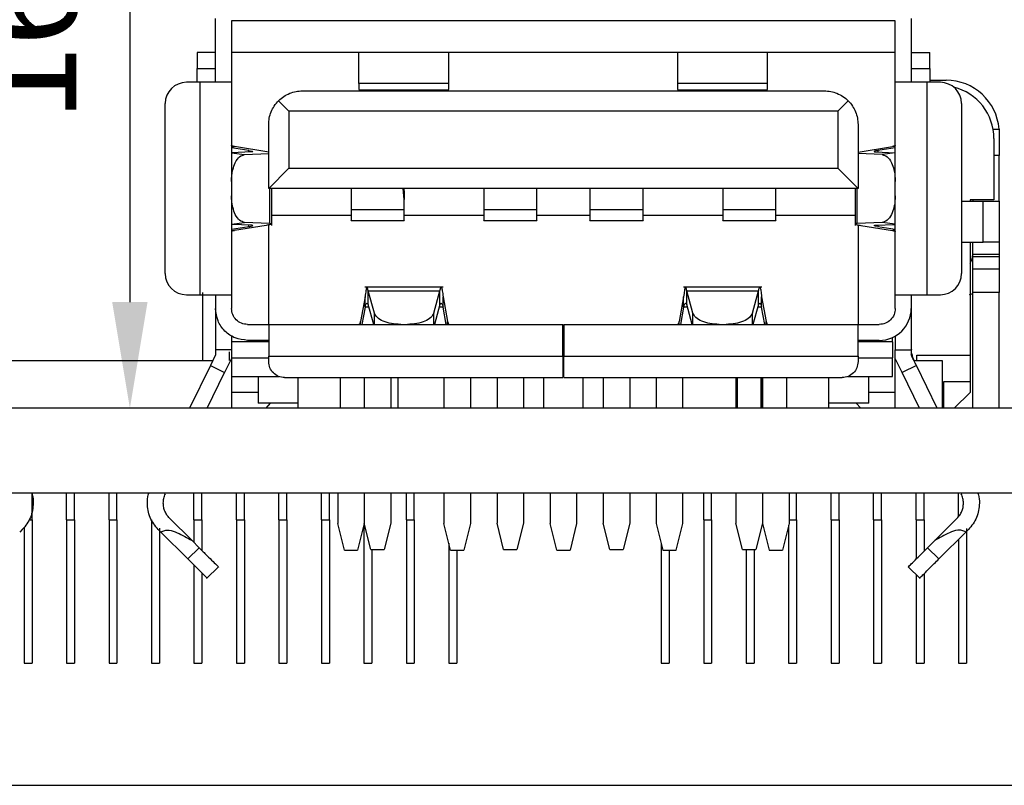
# Model space of a CAD drawing. Header units: millimetres. Extents: x 1628 to 1852, y 2209 to 2446.
# Tile 23 of 34: x 1770 to 1789, y 2319 to 2333. Entities that reach past the tile are written whole.
import ezdxf

# ---------------------------------------------------------------- set-up
doc = ezdxf.new("R2010")
doc.units = ezdxf.units.MM
doc.styles.add('黑体高度2mm', font='simhei.ttf', dxfattribs={"height": 2})
doc.dimstyles.new('红色高度2mm', dxfattribs={"dimtxt": 2, "dimasz": 2, "dimexe": 0, "dimexo": 0, "dimtad": 1, "dimdec": 1, "dimtxsty": '黑体高度2mm', "dimcen": 2.5, "dimclrd": 1, "dimclre": 1, "dimclrt": 1, "dimadec": 0, "dimazin": 0, "dimtfac": 1, "dimtdec": 1, "dimtmove": 0, "dimatfit": 3, "dimfxl": 1, "dimarcsym": 0})

# ---------------------------------------------------------------- blocks, each defined once
blk = doc.blocks.new('*D57')
at = {"color": 1, "lineweight": -2, "transparency": 16777216}
for p, q in [((1780.576, 2342.01), (1772.411, 2342.01)), ((1772.411, 2340.01), (1772.411, 2327.67)), ((1780.576, 2325.67), (1772.411, 2325.67))]:
    blk.add_line(p, q, dxfattribs=at)
at = {"color": 1, "transparency": 16777216}
for points in [[(1772.078, 2340.01), (1772.744, 2340.01), (1772.411, 2342.01)], [(1772.078, 2327.67), (1772.744, 2327.67), (1772.411, 2325.67)]]:
    blk.add_solid(points, dxfattribs=at)
at = {"layer": 'Defpoints', "color": 0, "transparency": 16777216}
for p in [(1780.576, 2342.01), (1772.411, 2325.67), (1780.576, 2325.67)]:
    blk.add_point(p, dxfattribs=at)
at = {"color": 1, "transparency": 16777216, "insert": (1770.662, 2333.84), "char_height": 2, "attachment_point": 5, "rotation": 90, "style": '黑体高度2mm'}
blk.add_mtext('16,3', dxfattribs=at)

msp = doc.modelspace()

# ---------------------------------------------------------------- linework, layer by layer
at = {"color": 7, "linetype": 'Continuous', "lineweight": 25}
for p, q in [((1774.026, 2331.81), (1774.026, 2333.01)), ((1786.826, 2332.97), (1774.326, 2332.97)), ((1774.326, 2332.97), (1774.326, 2331.81)), ((1786.826, 2331.81), (1786.826, 2332.97)), ((1787.126, 2333.01), (1787.126, 2331.81)), ((1774.026, 2332.37), (1773.676, 2332.37)), ((1786.826, 2332.37), (1774.326, 2332.37)), ((1776.723, 2331.787), (1776.723, 2332.37)), ((1778.421, 2331.787), (1778.421, 2332.37)), ((1782.723, 2332.37), (1782.723, 2331.787)), ((1784.423, 2331.787), (1784.423, 2332.37)), ((1787.126, 2332.37), (1787.476, 2332.37)), ((1787.476, 2332.07), (1787.476, 2332.37)), ((1773.676, 2331.81), (1773.676, 2332.07)), ((1773.676, 2332.07), (1774.026, 2332.07)), ((1787.126, 2332.07), (1787.476, 2332.07)), ((1787.476, 2332.07), (1787.476, 2331.81)), ((1773.726, 2331.81), (1773.476, 2331.81)), ((1773.726, 2331.81), (1773.726, 2327.81)), ((1774.326, 2331.81), (1774.326, 2327.81)), ((1778.421, 2331.787), (1776.723, 2331.787)), ((1784.423, 2331.787), (1782.723, 2331.787)), ((1786.826, 2327.81), (1786.826, 2331.81)), ((1787.426, 2327.81), (1787.426, 2331.81)), ((1787.676, 2331.81), (1787.426, 2331.81)), ((1787.476, 2331.85), (1787.785, 2331.85)), ((1775.661, 2331.65), (1785.491, 2331.65)), ((1776.723, 2331.67), (1778.421, 2331.67)), ((1782.723, 2331.67), (1784.423, 2331.67)), ((1773.076, 2328.21), (1773.076, 2331.41)), ((1775.407, 2331.269), (1775.212, 2331.464)), ((1785.745, 2331.269), (1785.94, 2331.464)), ((1788.076, 2331.41), (1788.076, 2328.21)), ((1774.327, 2331.312), (1774.326, 2331.312)), ((1775.407, 2331.269), (1775.407, 2330.191)), ((1785.745, 2331.269), (1775.407, 2331.269)), ((1785.745, 2331.269), (1785.745, 2330.191)), ((1775.026, 2329.81), (1775.026, 2331.015)), ((1786.126, 2331.015), (1786.126, 2329.81)), ((1788.669, 2330.93), (1788.782, 2330.93)), ((1788.785, 2330.85), (1788.785, 2330.43)), ((1788.685, 2330.75), (1788.685, 2329.6)), ((1774.326, 2330.6), (1774.379, 2330.6)), ((1774.654, 2330.525), (1774.326, 2330.578)), ((1774.699, 2330.501), (1774.326, 2330.485)), ((1775.026, 2330.496), (1774.379, 2330.6)), ((1786.126, 2330.496), (1786.772, 2330.6)), ((1786.453, 2330.501), (1786.826, 2330.485)), ((1786.826, 2330.577), (1786.498, 2330.525)), ((1786.826, 2330.6), (1786.772, 2330.6)), ((1774.57, 2330.448), (1775.026, 2330.467)), ((1786.581, 2330.448), (1786.126, 2330.467)), ((1788.785, 2330.43), (1788.685, 2330.43)), ((1788.785, 2329.57), (1788.785, 2330.43)), ((1775.407, 2330.191), (1775.026, 2329.81)), ((1775.407, 2330.191), (1785.745, 2330.191)), ((1786.126, 2329.81), (1785.745, 2330.191)), ((1786.126, 2329.81), (1775.026, 2329.81)), ((1775.043, 2329.81), (1775.043, 2329.152)), ((1775.083, 2329.112), (1775.083, 2329.81)), ((1776.576, 2329.81), (1776.576, 2329.418)), ((1777.576, 2329.605), (1777.557, 2329.81)), ((1777.569, 2329.81), (1777.576, 2329.737)), ((1777.576, 2329.737), (1777.576, 2329.81)), ((1777.576, 2329.737), (1777.576, 2329.605)), ((1779.076, 2329.81), (1779.076, 2329.418)), ((1780.076, 2329.418), (1780.076, 2329.81)), ((1781.076, 2329.81), (1781.076, 2329.418)), ((1782.076, 2329.418), (1782.076, 2329.81)), ((1783.576, 2329.81), (1783.576, 2329.418)), ((1784.576, 2329.418), (1784.576, 2329.81)), ((1786.07, 2329.81), (1786.07, 2329.113)), ((1786.11, 2329.152), (1786.11, 2329.81)), ((1777.576, 2329.418), (1777.576, 2329.605)), ((1788.076, 2329.57), (1788.485, 2329.57)), ((1788.685, 2329.6), (1788.235, 2329.6)), ((1788.235, 2329.6), (1788.235, 2329.57)), ((1788.285, 2329.6), (1788.285, 2329.57)), ((1788.485, 2328.8), (1788.485, 2329.57)), ((1788.485, 2329.57), (1788.785, 2329.57)), ((1788.785, 2329.57), (1788.785, 2328.8)), ((1776.576, 2329.418), (1777.576, 2329.418)), ((1779.076, 2329.418), (1780.076, 2329.418)), ((1781.076, 2329.418), (1782.076, 2329.418)), ((1783.576, 2329.418), (1784.576, 2329.418)), ((1775.043, 2329.152), (1774.57, 2329.172)), ((1775.083, 2329.31), (1776.576, 2329.31)), ((1776.576, 2329.207), (1777.576, 2329.207)), ((1777.576, 2329.31), (1779.076, 2329.31)), ((1779.076, 2329.207), (1780.076, 2329.207)), ((1780.076, 2329.31), (1781.076, 2329.31)), ((1781.076, 2329.207), (1782.076, 2329.207)), ((1782.076, 2329.31), (1783.576, 2329.31)), ((1783.576, 2329.207), (1784.576, 2329.207)), ((1784.576, 2329.31), (1786.07, 2329.31)), ((1786.581, 2329.172), (1786.11, 2329.152)), ((1774.699, 2329.119), (1774.326, 2329.135)), ((1774.326, 2329.042), (1774.654, 2329.095)), ((1774.326, 2329.02), (1774.379, 2329.02)), ((1774.976, 2329.115), (1774.379, 2329.02)), ((1775.026, 2327.25), (1775.026, 2329.124)), ((1786.126, 2329.125), (1786.126, 2327.25)), ((1786.177, 2329.116), (1786.772, 2329.02)), ((1786.453, 2329.119), (1786.826, 2329.135)), ((1786.498, 2329.095), (1786.826, 2329.042)), ((1786.826, 2329.02), (1786.772, 2329.02)), ((1788.076, 2328.8), (1788.485, 2328.8)), ((1788.235, 2328.8), (1788.235, 2326.67)), ((1788.785, 2328.8), (1788.485, 2328.8)), ((1788.785, 2328.8), (1788.785, 2328.57)), ((1788.285, 2328.57), (1788.285, 2328.794)), ((1788.785, 2328.57), (1788.285, 2328.57)), ((1788.285, 2328.53), (1788.285, 2328.57)), ((1788.285, 2328.53), (1788.785, 2328.53)), ((1788.285, 2328.3), (1788.285, 2328.53)), ((1788.785, 2328.57), (1788.785, 2328.53)), ((1788.785, 2328.53), (1788.785, 2328.3)), ((1774.326, 2328.308), (1774.327, 2328.308)), ((1788.285, 2328.3), (1788.785, 2328.3)), ((1788.285, 2327.85), (1788.285, 2328.3)), ((1788.785, 2328.3), (1788.785, 2327.85)), ((1778.312, 2327.95), (1776.839, 2327.95)), ((1777.017, 2327.465), (1776.899, 2327.883)), ((1776.899, 2327.883), (1778.252, 2327.883)), ((1776.899, 2327.623), (1776.899, 2327.883)), ((1778.135, 2327.465), (1778.252, 2327.883)), ((1778.252, 2327.623), (1778.252, 2327.883)), ((1784.312, 2327.95), (1782.839, 2327.95)), ((1783.017, 2327.465), (1782.899, 2327.883)), ((1782.899, 2327.883), (1784.252, 2327.883)), ((1782.899, 2327.623), (1782.899, 2327.883)), ((1784.135, 2327.465), (1784.252, 2327.883)), ((1784.252, 2327.623), (1784.252, 2327.883)), ((1773.476, 2327.81), (1773.726, 2327.81)), ((1773.785, 2326.57), (1773.785, 2327.85)), ((1774.026, 2327.81), (1774.026, 2327.55)), ((1774.326, 2327.81), (1774.326, 2327.55)), ((1776.841, 2327.771), (1776.755, 2327.303)), ((1776.841, 2327.578), (1776.841, 2327.771)), ((1778.31, 2327.578), (1778.31, 2327.771)), ((1778.31, 2327.771), (1778.396, 2327.303)), ((1782.841, 2327.771), (1782.755, 2327.303)), ((1782.841, 2327.578), (1782.841, 2327.771)), ((1784.31, 2327.578), (1784.31, 2327.771)), ((1784.31, 2327.771), (1784.396, 2327.303)), ((1786.826, 2327.55), (1786.826, 2327.81)), ((1787.126, 2327.81), (1787.126, 2327.55)), ((1787.426, 2327.81), (1787.676, 2327.81)), ((1788.285, 2327.828), (1788.221, 2327.805)), ((1788.285, 2325.67), (1788.285, 2327.85)), ((1788.785, 2327.85), (1788.285, 2327.85)), ((1788.785, 2325.67), (1788.785, 2327.85)), ((1774.026, 2327.55), (1774.026, 2326.77)), ((1776.841, 2327.578), (1776.781, 2327.25)), ((1777.004, 2327.25), (1776.899, 2327.623)), ((1778.252, 2327.623), (1778.147, 2327.25)), ((1778.371, 2327.25), (1778.31, 2327.578)), ((1782.841, 2327.578), (1782.781, 2327.25)), ((1783.004, 2327.25), (1782.899, 2327.623)), ((1784.252, 2327.623), (1784.147, 2327.25)), ((1784.371, 2327.25), (1784.31, 2327.578)), ((1787.126, 2327.55), (1787.126, 2326.77)), ((1774.626, 2327.25), (1775.026, 2327.25)), ((1775.026, 2327.25), (1780.566, 2327.25)), ((1775.823, 2327.251), (1775.823, 2327.25)), ((1776.755, 2327.25), (1776.755, 2327.303)), ((1778.396, 2327.25), (1778.396, 2327.303)), ((1779.328, 2327.25), (1779.328, 2327.251)), ((1780.586, 2327.25), (1786.126, 2327.25)), ((1781.823, 2327.251), (1781.823, 2327.25)), ((1782.755, 2327.25), (1782.755, 2327.303)), ((1784.396, 2327.25), (1784.396, 2327.303)), ((1785.328, 2327.25), (1785.328, 2327.251)), ((1786.126, 2327.25), (1786.526, 2327.25)), ((1774.326, 2327.043), (1774.326, 2326.92)), ((1775.026, 2326.95), (1774.626, 2326.95)), ((1786.526, 2326.95), (1786.126, 2326.95)), ((1786.776, 2326.92), (1786.776, 2327.004)), ((1786.826, 2327.03), (1786.826, 2326.77)), ((1774.326, 2326.77), (1774.026, 2326.77)), ((1774.026, 2326.77), (1774.026, 2326.68)), ((1775.026, 2326.92), (1774.326, 2326.92)), ((1774.326, 2326.92), (1774.326, 2326.62)), ((1786.776, 2326.92), (1786.126, 2326.92)), ((1786.776, 2326.92), (1786.776, 2326.62)), ((1786.826, 2326.77), (1787.03, 2326.77)), ((1786.826, 2326.611), (1786.826, 2326.77)), ((1787.03, 2326.77), (1787.126, 2326.77)), ((1787.126, 2326.77), (1787.126, 2326.68)), ((1787.126, 2326.77), (1787.129, 2326.77)), ((1774.026, 2326.68), (1773.927, 2326.477)), ((1774.326, 2326.611), (1774.196, 2326.345)), ((1774.285, 2326.57), (1774.285, 2326.737)), ((1774.326, 2326.62), (1774.326, 2326.27)), ((1774.326, 2326.62), (1775.026, 2326.62)), ((1775.026, 2326.65), (1780.566, 2326.65)), ((1775.026, 2326.55), (1775.026, 2326.65)), ((1780.566, 2326.65), (1780.566, 2326.25)), ((1780.566, 2326.62), (1780.586, 2326.62)), ((1780.586, 2326.25), (1780.586, 2326.65)), ((1780.586, 2326.65), (1786.126, 2326.65)), ((1786.126, 2326.65), (1786.126, 2326.55)), ((1786.126, 2326.62), (1786.776, 2326.62)), ((1786.776, 2326.27), (1786.776, 2326.62)), ((1786.955, 2326.345), (1786.826, 2326.611)), ((1786.826, 2326.27), (1786.826, 2326.611)), ((1787.235, 2326.57), (1787.235, 2326.67)), ((1787.235, 2326.67), (1788.235, 2326.67)), ((1788.235, 2326.67), (1788.235, 2326.17)), ((1769.36, 2326.57), (1773.972, 2326.57)), ((1773.927, 2326.477), (1773.533, 2325.67)), ((1773.927, 2326.477), (1774.196, 2326.345)), ((1774.306, 2326.57), (1774.326, 2326.57)), ((1786.826, 2326.57), (1786.846, 2326.57)), ((1787.225, 2326.477), (1786.955, 2326.345)), ((1787.179, 2326.57), (1787.709, 2326.57)), ((1787.618, 2325.67), (1787.225, 2326.477)), ((1787.709, 2326.57), (1787.709, 2325.67)), ((1773.867, 2325.67), (1774.196, 2326.345)), ((1774.326, 2326.27), (1775.225, 2326.27)), ((1774.326, 2326.27), (1774.326, 2325.97)), ((1774.826, 2326.27), (1774.826, 2325.77)), ((1775.326, 2326.25), (1780.566, 2326.25)), ((1775.576, 2326.25), (1775.576, 2325.67)), ((1776.376, 2325.67), (1776.376, 2326.25)), ((1776.826, 2326.238), (1776.826, 2325.67)), ((1777.326, 2326.238), (1777.326, 2325.67)), ((1777.456, 2326.25), (1777.456, 2325.67)), ((1778.326, 2326.25), (1778.326, 2325.67)), ((1778.826, 2326.25), (1778.826, 2325.67)), ((1779.326, 2326.238), (1779.326, 2325.67)), ((1779.826, 2326.238), (1779.826, 2325.67)), ((1780.201, 2326.25), (1780.201, 2325.67)), ((1780.586, 2326.25), (1785.826, 2326.25)), ((1780.951, 2325.67), (1780.951, 2326.25)), ((1781.326, 2326.238), (1781.326, 2325.67)), ((1781.826, 2326.238), (1781.826, 2325.67)), ((1782.326, 2326.25), (1782.326, 2325.67)), ((1782.826, 2325.67), (1782.826, 2326.25)), ((1783.824, 2326.25), (1783.824, 2325.67)), ((1783.826, 2326.238), (1783.826, 2325.67)), ((1783.857, 2325.67), (1783.857, 2326.25)), ((1784.294, 2326.25), (1784.294, 2325.67)), ((1784.326, 2326.238), (1784.326, 2325.67)), ((1784.327, 2325.67), (1784.327, 2326.25)), ((1784.776, 2326.25), (1784.776, 2325.67)), ((1785.576, 2325.67), (1785.576, 2326.25)), ((1785.926, 2326.27), (1786.776, 2326.27)), ((1786.326, 2325.77), (1786.326, 2326.27)), ((1786.826, 2325.97), (1786.826, 2326.27)), ((1787.285, 2325.67), (1786.955, 2326.345)), ((1787.735, 2326.17), (1787.735, 2325.67)), ((1788.235, 2326.17), (1787.735, 2326.17)), ((1788.235, 2326.17), (1788.235, 2325.97)), ((1774.826, 2325.97), (1774.326, 2325.97)), ((1774.326, 2325.97), (1774.326, 2325.67)), ((1786.826, 2325.97), (1786.326, 2325.97)), ((1786.826, 2325.67), (1786.826, 2325.97)), ((1788.235, 2325.97), (1787.935, 2325.67)), ((1792.036, 2325.67), (1755.276, 2325.67)), ((1775.576, 2325.77), (1774.826, 2325.77)), ((1774.976, 2325.67), (1775.059, 2325.77)), ((1786.326, 2325.77), (1785.576, 2325.77)), ((1786.176, 2325.67), (1786.092, 2325.77)), ((1808.276, 2324.07), (1755.276, 2324.07)), ((1770.568, 2323.57), (1770.568, 2324.07)), ((1771.218, 2323.57), (1771.218, 2324.07)), ((1771.368, 2323.57), (1771.368, 2324.07)), ((1772.018, 2323.57), (1772.018, 2324.07)), ((1772.168, 2323.57), (1772.168, 2324.07)), ((1773.618, 2323.57), (1773.618, 2324.07)), ((1773.768, 2323.57), (1773.768, 2324.07)), ((1774.418, 2323.57), (1774.418, 2324.07)), ((1774.568, 2323.57), (1774.568, 2324.07)), ((1775.218, 2323.57), (1775.218, 2324.07)), ((1775.368, 2323.57), (1775.368, 2324.07)), ((1776.018, 2323.57), (1776.018, 2324.07)), ((1776.168, 2323.57), (1776.168, 2324.07)), ((1776.326, 2324.07), (1776.326, 2323.5)), ((1776.826, 2324.07), (1776.826, 2323.51)), ((1777.326, 2324.07), (1777.326, 2323.51)), ((1777.618, 2323.57), (1777.618, 2324.07)), ((1777.768, 2323.57), (1777.768, 2324.07)), ((1778.326, 2324.07), (1778.326, 2323.5)), ((1778.826, 2324.07), (1778.826, 2323.5)), ((1779.326, 2324.07), (1779.326, 2323.51)), ((1779.826, 2324.07), (1779.826, 2323.51)), ((1780.326, 2324.07), (1780.326, 2323.5)), ((1780.826, 2324.07), (1780.826, 2323.5)), ((1781.326, 2324.07), (1781.326, 2323.51)), ((1781.826, 2324.07), (1781.826, 2323.51)), ((1782.326, 2324.07), (1782.326, 2323.5)), ((1782.826, 2323.5), (1782.826, 2324.07)), ((1783.218, 2323.57), (1783.218, 2324.07)), ((1783.368, 2323.57), (1783.368, 2324.07)), ((1783.826, 2324.07), (1783.826, 2323.51)), ((1784.326, 2324.07), (1784.326, 2323.51)), ((1784.826, 2324.07), (1784.826, 2323.5)), ((1784.968, 2323.57), (1784.968, 2324.07)), ((1785.618, 2323.57), (1785.618, 2324.07)), ((1785.768, 2323.57), (1785.768, 2324.07)), ((1786.418, 2323.57), (1786.418, 2324.07)), ((1786.568, 2323.57), (1786.568, 2324.07)), ((1787.218, 2323.57), (1787.218, 2324.07)), ((1787.368, 2323.57), (1787.368, 2324.07)), ((1788.018, 2323.631), (1788.018, 2324.07)), ((1770.418, 2323.429), (1770.418, 2320.87)), ((1770.513, 2323.57), (1770.568, 2323.57)), ((1770.568, 2323.57), (1770.568, 2320.87)), ((1771.218, 2323.57), (1771.368, 2323.57)), ((1771.218, 2323.57), (1771.218, 2320.87)), ((1771.368, 2323.57), (1771.368, 2320.87)), ((1772.018, 2323.57), (1772.168, 2323.57)), ((1772.018, 2323.57), (1772.018, 2320.87)), ((1772.168, 2323.57), (1772.168, 2320.87)), ((1772.818, 2323.57), (1772.818, 2320.87)), ((1773.582, 2323.178), (1773.158, 2323.6)), ((1773.618, 2323.57), (1773.768, 2323.57)), ((1773.618, 2323.57), (1773.618, 2323.142)), ((1773.768, 2323.57), (1773.768, 2322.992)), ((1774.418, 2323.57), (1774.568, 2323.57)), ((1774.418, 2323.57), (1774.418, 2320.87)), ((1774.568, 2323.57), (1774.568, 2320.87)), ((1775.218, 2323.57), (1775.368, 2323.57)), ((1775.218, 2323.57), (1775.218, 2320.87)), ((1775.368, 2323.57), (1775.368, 2320.87)), ((1776.018, 2323.57), (1776.168, 2323.57)), ((1776.018, 2323.57), (1776.018, 2320.87)), ((1776.168, 2323.57), (1776.168, 2320.87)), ((1776.451, 2323), (1776.326, 2323.5)), ((1776.826, 2323.5), (1776.701, 2323)), ((1776.818, 2323.471), (1776.818, 2320.87)), ((1776.951, 2323.01), (1776.826, 2323.51)), ((1776.826, 2323.51), (1776.826, 2323.5)), ((1777.326, 2323.51), (1777.201, 2323.01)), ((1777.618, 2323.57), (1777.768, 2323.57)), ((1777.618, 2323.57), (1777.618, 2320.87)), ((1777.768, 2323.57), (1777.768, 2320.87)), ((1778.451, 2323), (1778.326, 2323.5)), ((1778.826, 2323.5), (1778.701, 2323)), ((1779.451, 2323.01), (1779.326, 2323.51)), ((1779.826, 2323.51), (1779.701, 2323.01)), ((1780.451, 2323), (1780.326, 2323.5)), ((1780.826, 2323.5), (1780.701, 2323)), ((1781.451, 2323.01), (1781.326, 2323.51)), ((1781.826, 2323.51), (1781.701, 2323.01)), ((1782.326, 2323.5), (1782.451, 2323)), ((1782.701, 2323), (1782.826, 2323.5)), ((1783.218, 2323.57), (1783.368, 2323.57)), ((1783.218, 2323.57), (1783.218, 2320.87)), ((1783.368, 2323.57), (1783.368, 2320.87)), ((1783.951, 2323.01), (1783.826, 2323.51)), ((1784.326, 2323.51), (1784.201, 2323.01)), ((1784.326, 2323.51), (1784.326, 2323.5)), ((1784.326, 2323.5), (1784.451, 2323)), ((1784.826, 2323.5), (1784.701, 2323)), ((1784.818, 2323.471), (1784.818, 2320.87)), ((1784.826, 2323.57), (1784.968, 2323.57)), ((1784.968, 2323.57), (1784.968, 2320.87)), ((1785.618, 2323.57), (1785.768, 2323.57)), ((1785.618, 2323.57), (1785.618, 2320.87)), ((1785.768, 2323.57), (1785.768, 2320.87)), ((1786.418, 2323.57), (1786.568, 2323.57)), ((1786.418, 2323.57), (1786.418, 2320.87)), ((1786.568, 2323.57), (1786.568, 2320.87)), ((1787.218, 2323.57), (1787.368, 2323.57)), ((1787.218, 2323.57), (1787.218, 2322.829)), ((1787.368, 2323.57), (1787.368, 2322.978)), ((1787.569, 2323.178), (1787.993, 2323.6)), ((1770.385, 2323.388), (1770.336, 2323.339)), ((1772.947, 2323.388), (1772.996, 2323.339)), ((1772.968, 2323.414), (1772.968, 2320.87)), ((1772.996, 2323.339), (1773.503, 2322.833)), ((1787.648, 2322.833), (1788.156, 2323.339)), ((1788.205, 2323.388), (1788.156, 2323.339)), ((1788.168, 2323.408), (1788.168, 2320.87)), ((1773.582, 2323.178), (1773.719, 2323.042)), ((1778.418, 2323.129), (1778.418, 2320.87)), ((1782.418, 2323.129), (1782.418, 2320.87)), ((1787.432, 2323.042), (1787.569, 2323.178)), ((1788.018, 2323.202), (1788.018, 2320.87)), ((1773.503, 2322.833), (1773.719, 2323.042)), ((1776.451, 2323), (1776.701, 2323)), ((1776.951, 2323.01), (1777.201, 2323.01)), ((1776.968, 2323.01), (1776.968, 2320.87)), ((1778.451, 2323), (1778.701, 2323)), ((1778.568, 2323), (1778.568, 2320.87)), ((1779.451, 2323.01), (1779.701, 2323.01)), ((1780.451, 2323), (1780.701, 2323)), ((1781.451, 2323.01), (1781.701, 2323.01)), ((1782.451, 2323), (1782.701, 2323)), ((1782.568, 2323), (1782.568, 2320.87)), ((1783.951, 2323.01), (1784.201, 2323.01)), ((1784.018, 2323.01), (1784.018, 2320.87)), ((1784.168, 2323.01), (1784.168, 2320.87)), ((1784.451, 2323), (1784.701, 2323)), ((1787.648, 2322.833), (1787.432, 2323.042)), ((1773.618, 2322.718), (1773.618, 2320.87)), ((1773.857, 2322.464), (1774.083, 2322.682)), ((1787.069, 2322.682), (1787.294, 2322.464)), ((1773.768, 2322.569), (1773.768, 2320.87)), ((1787.218, 2322.537), (1787.218, 2320.87)), ((1787.368, 2322.554), (1787.368, 2320.87)), ((1770.418, 2320.87), (1770.568, 2320.87)), ((1771.218, 2320.87), (1771.368, 2320.87)), ((1772.018, 2320.87), (1772.168, 2320.87)), ((1772.818, 2320.87), (1772.968, 2320.87)), ((1773.618, 2320.87), (1773.768, 2320.87)), ((1774.418, 2320.87), (1774.568, 2320.87)), ((1775.218, 2320.87), (1775.368, 2320.87)), ((1776.018, 2320.87), (1776.168, 2320.87)), ((1776.818, 2320.87), (1776.968, 2320.87)), ((1777.618, 2320.87), (1777.768, 2320.87)), ((1778.418, 2320.87), (1778.568, 2320.87)), ((1782.418, 2320.87), (1782.568, 2320.87)), ((1783.218, 2320.87), (1783.368, 2320.87)), ((1784.018, 2320.87), (1784.168, 2320.87)), ((1784.818, 2320.87), (1784.968, 2320.87)), ((1785.618, 2320.87), (1785.768, 2320.87)), ((1786.418, 2320.87), (1786.568, 2320.87)), ((1787.218, 2320.87), (1787.368, 2320.87)), ((1788.018, 2320.87), (1788.168, 2320.87)), ((1763.543, 2318.57), (1789.543, 2318.57))]:
    msp.add_line(p, q, dxfattribs=at)
at = {"color": 8, "linetype": 'Continuous', "lineweight": 25}
for p, q in [((1774.326, 2330.482), (1774.57, 2330.448)), ((1774.654, 2330.499), (1774.654, 2330.525)), ((1786.498, 2330.525), (1786.498, 2330.499)), ((1786.826, 2330.482), (1786.581, 2330.448)), ((1774.326, 2329.138), (1774.57, 2329.172)), ((1786.826, 2329.138), (1786.581, 2329.172)), ((1774.654, 2329.095), (1774.654, 2329.121)), ((1786.498, 2329.121), (1786.498, 2329.095)), ((1776.912, 2327.578), (1776.841, 2327.578)), ((1778.31, 2327.578), (1778.24, 2327.578)), ((1782.912, 2327.578), (1782.841, 2327.578)), ((1784.31, 2327.578), (1784.24, 2327.578)), ((1777.017, 2327.25), (1777.017, 2327.465)), ((1778.135, 2327.25), (1778.135, 2327.465)), ((1783.017, 2327.25), (1783.017, 2327.465)), ((1784.135, 2327.25), (1784.135, 2327.465))]:
    msp.add_line(p, q, dxfattribs=at)
at = {"color": 7, "linetype": 'Continuous', "lineweight": 25}
for centre, radius, start, end in [((1773.476, 2331.41), 0.4, 90, 180), ((1787.676, 2331.41), 0.4, 0, 90), ((1787.785, 2330.85), 1, 4.5886, 90), ((1787.685, 2330.75), 1, 0, 75.9407), ((1787.985, 2328.57), 0.3, 326.4427, 0), ((1773.476, 2328.21), 0.4, 180, 270), ((1787.676, 2328.21), 0.4, 270, 0), ((1786.526, 2327.55), 0.6, 270, 0), ((1787.826, 2326.842), 0.7, 180, 185.884)]:
    msp.add_arc(centre, radius, start, end, dxfattribs=at)
for points in [[(1773.676, 2332.37), (1773.676, 2332.365), (1773.676, 2332.356), (1773.676, 2332.287), (1773.676, 2332.188), (1773.676, 2332.109), (1773.676, 2332.07)], [(1774.326, 2331.81), (1774.317, 2331.81), (1774.299, 2331.81), (1774.16, 2331.81), (1773.962, 2331.81), (1773.804, 2331.81), (1773.726, 2331.81)], [(1787.426, 2331.81), (1787.347, 2331.81), (1787.19, 2331.81), (1786.991, 2331.81), (1786.853, 2331.81), (1786.835, 2331.81), (1786.826, 2331.81)], [(1774.379, 2330.6), (1774.371, 2330.602), (1774.356, 2330.606), (1774.339, 2330.613), (1774.328, 2330.62), (1774.326, 2330.624), (1774.326, 2330.626)], [(1786.826, 2330.626), (1786.825, 2330.624), (1786.824, 2330.619), (1786.813, 2330.613), (1786.796, 2330.606), (1786.78, 2330.602), (1786.772, 2330.6)], [(1774.379, 2329.02), (1774.371, 2329.018), (1774.356, 2329.013), (1774.339, 2329.007), (1774.328, 2329), (1774.326, 2328.996), (1774.326, 2328.993)], [(1786.772, 2329.02), (1786.78, 2329.018), (1786.796, 2329.014), (1786.813, 2329.007), (1786.824, 2329), (1786.825, 2328.996), (1786.826, 2328.994)], [(1776.87, 2327.942), (1776.865, 2327.927), (1776.856, 2327.896), (1776.846, 2327.813), (1776.841, 2327.771)], [(1778.281, 2327.942), (1778.286, 2327.927), (1778.296, 2327.896), (1778.305, 2327.813), (1778.31, 2327.771)], [(1782.87, 2327.942), (1782.865, 2327.927), (1782.856, 2327.896), (1782.846, 2327.813), (1782.841, 2327.771)], [(1784.281, 2327.942), (1784.286, 2327.927), (1784.296, 2327.896), (1784.305, 2327.813), (1784.31, 2327.771)], [(1773.726, 2327.81), (1773.804, 2327.81), (1773.962, 2327.81), (1774.16, 2327.81), (1774.299, 2327.81), (1774.317, 2327.81), (1774.326, 2327.81)], [(1786.826, 2327.81), (1786.835, 2327.81), (1786.853, 2327.81), (1786.991, 2327.81), (1787.19, 2327.81), (1787.347, 2327.81), (1787.426, 2327.81)], [(1774.626, 2326.95), (1774.547, 2326.959), (1774.39, 2326.977), (1774.191, 2327.116), (1774.053, 2327.314), (1774.035, 2327.471), (1774.026, 2327.55)], [(1774.626, 2327.25), (1774.586, 2327.254), (1774.508, 2327.263), (1774.409, 2327.333), (1774.339, 2327.432), (1774.33, 2327.511), (1774.326, 2327.55)], [(1776.841, 2327.578), (1776.846, 2327.595), (1776.856, 2327.627), (1776.87, 2327.65), (1776.885, 2327.652), (1776.894, 2327.633), (1776.899, 2327.623)], [(1778.252, 2327.623), (1778.257, 2327.633), (1778.267, 2327.652), (1778.281, 2327.65), (1778.296, 2327.627), (1778.305, 2327.595), (1778.31, 2327.578)], [(1782.841, 2327.578), (1782.846, 2327.595), (1782.856, 2327.627), (1782.87, 2327.65), (1782.885, 2327.652), (1782.894, 2327.633), (1782.899, 2327.623)], [(1784.252, 2327.623), (1784.257, 2327.633), (1784.267, 2327.652), (1784.281, 2327.65), (1784.296, 2327.627), (1784.305, 2327.595), (1784.31, 2327.578)], [(1786.826, 2327.55), (1786.821, 2327.511), (1786.812, 2327.432), (1786.743, 2327.333), (1786.644, 2327.263), (1786.565, 2327.254), (1786.526, 2327.25)], [(1777.512, 2327.25), (1777.452, 2327.253), (1777.333, 2327.259), (1777.177, 2327.308), (1777.06, 2327.378), (1777.031, 2327.436), (1777.017, 2327.465)], [(1778.135, 2327.465), (1778.12, 2327.436), (1778.091, 2327.378), (1777.974, 2327.308), (1777.819, 2327.259), (1777.699, 2327.253), (1777.64, 2327.25)], [(1783.512, 2327.25), (1783.452, 2327.253), (1783.333, 2327.259), (1783.177, 2327.308), (1783.06, 2327.378), (1783.031, 2327.436), (1783.017, 2327.465)], [(1784.135, 2327.465), (1784.12, 2327.436), (1784.091, 2327.378), (1783.974, 2327.308), (1783.819, 2327.259), (1783.699, 2327.253), (1783.64, 2327.25)], [(1775.026, 2327.25), (1775.026, 2327.241), (1775.026, 2327.223), (1775.026, 2327.084), (1775.026, 2326.886), (1775.026, 2326.728), (1775.026, 2326.65)], [(1776.755, 2327.303), (1776.753, 2327.295), (1776.748, 2327.28), (1776.74, 2327.263), (1776.733, 2327.252), (1776.728, 2327.251), (1776.725, 2327.25)], [(1778.396, 2327.303), (1778.399, 2327.295), (1778.404, 2327.28), (1778.411, 2327.263), (1778.419, 2327.252), (1778.424, 2327.251), (1778.426, 2327.25)], [(1780.566, 2326.65), (1780.566, 2326.728), (1780.566, 2326.886), (1780.566, 2327.084), (1780.566, 2327.223), (1780.566, 2327.241), (1780.566, 2327.25)], [(1780.586, 2327.25), (1780.586, 2327.241), (1780.586, 2327.223), (1780.586, 2327.084), (1780.586, 2326.886), (1780.586, 2326.728), (1780.586, 2326.65)], [(1782.755, 2327.303), (1782.753, 2327.295), (1782.748, 2327.28), (1782.74, 2327.263), (1782.733, 2327.252), (1782.728, 2327.251), (1782.725, 2327.25)], [(1784.396, 2327.303), (1784.399, 2327.295), (1784.404, 2327.28), (1784.411, 2327.263), (1784.419, 2327.252), (1784.424, 2327.251), (1784.426, 2327.25)], [(1786.126, 2326.65), (1786.126, 2326.728), (1786.126, 2326.886), (1786.126, 2327.084), (1786.126, 2327.223), (1786.126, 2327.241), (1786.126, 2327.25)], [(1775.326, 2326.25), (1775.286, 2326.254), (1775.208, 2326.263), (1775.109, 2326.333), (1775.039, 2326.432), (1775.03, 2326.511), (1775.026, 2326.55)], [(1786.126, 2326.55), (1786.121, 2326.511), (1786.112, 2326.432), (1786.043, 2326.333), (1785.944, 2326.263), (1785.865, 2326.254), (1785.826, 2326.25)], [(1773.041, 2323.884), (1773.042, 2323.914), (1773.046, 2323.975), (1773.069, 2324.031), (1773.081, 2324.059)], [(1788.111, 2323.884), (1788.109, 2323.914), (1788.105, 2323.975), (1788.082, 2324.031), (1788.07, 2324.059)], [(1788.111, 2323.884), (1788.109, 2323.914), (1788.105, 2323.975), (1788.082, 2324.031), (1788.07, 2324.059)], [(1770.591, 2323.884), (1770.588, 2323.838), (1770.583, 2323.746), (1770.541, 2323.614), (1770.477, 2323.491), (1770.416, 2323.422), (1770.385, 2323.388)], [(1772.947, 2323.388), (1772.916, 2323.422), (1772.855, 2323.491), (1772.791, 2323.614), (1772.748, 2323.746), (1772.743, 2323.838), (1772.741, 2323.884)], [(1773.158, 2323.6), (1773.141, 2323.62), (1773.106, 2323.659), (1773.069, 2323.729), (1773.045, 2323.805), (1773.042, 2323.857), (1773.041, 2323.884)], [(1787.993, 2323.6), (1788.011, 2323.62), (1788.046, 2323.659), (1788.082, 2323.729), (1788.106, 2323.805), (1788.109, 2323.857), (1788.111, 2323.884)], [(1788.411, 2323.884), (1788.408, 2323.838), (1788.403, 2323.746), (1788.361, 2323.614), (1788.297, 2323.491), (1788.235, 2323.422), (1788.205, 2323.388)]]:
    msp.add_open_spline(points, degree=3, dxfattribs=at)
for points, knots in [([(1776.723, 2331.787), (1776.723, 2331.749), (1776.723, 2331.681), (1776.723, 2331.678), (1776.723, 2331.676)], [0, 0, 0, 0, 0.562108, 1, 1, 1, 1]), ([(1778.421, 2331.676), (1778.421, 2331.678), (1778.421, 2331.681), (1778.421, 2331.749), (1778.421, 2331.787)], [0, 0, 0, 0, 0.4378917, 1, 1, 1, 1]), ([(1782.723, 2331.787), (1782.723, 2331.749), (1782.723, 2331.681), (1782.723, 2331.678), (1782.723, 2331.676)], [0, 0, 0, 0, 0.562108, 1, 1, 1, 1]), ([(1784.423, 2331.676), (1784.423, 2331.678), (1784.423, 2331.681), (1784.423, 2331.749), (1784.423, 2331.787)], [0, 0, 0, 0, 0.437892, 1, 1, 1, 1]), ([(1775.212, 2331.464), (1775.242, 2331.492), (1775.299, 2331.543), (1775.412, 2331.603), (1775.533, 2331.642), (1775.62, 2331.647), (1775.661, 2331.65)], [0, 0, 0, 0, 0.311752, 0.575362, 0.799941, 1, 1, 1, 1]), ([(1785.491, 2331.65), (1785.532, 2331.647), (1785.618, 2331.642), (1785.739, 2331.603), (1785.852, 2331.543), (1785.909, 2331.492), (1785.94, 2331.464)], [0, 0, 0, 0, 0.200058, 0.424636, 0.688247, 1, 1, 1, 1]), ([(1775.026, 2331.015), (1775.028, 2331.056), (1775.033, 2331.143), (1775.072, 2331.263), (1775.132, 2331.376), (1775.184, 2331.433), (1775.212, 2331.464)], [0, 0, 0, 0, 0.200058, 0.424636, 0.688247, 1, 1, 1, 1]), ([(1785.94, 2331.464), (1785.968, 2331.433), (1786.019, 2331.376), (1786.079, 2331.263), (1786.118, 2331.143), (1786.123, 2331.056), (1786.126, 2331.015)], [0, 0, 0, 0, 0.311752, 0.575362, 0.799941, 1, 1, 1, 1]), ([(1788.782, 2330.93), (1788.783, 2330.915), (1788.785, 2330.888), (1788.785, 2330.862), (1788.785, 2330.85)], [0, 0, 0, 0, 0.56, 1, 1, 1, 1]), ([(1774.654, 2330.525), (1774.671, 2330.522), (1774.703, 2330.516), (1774.726, 2330.509), (1774.728, 2330.503), (1774.709, 2330.501), (1774.699, 2330.501)], [0, 0, 0, 0, 0.251224, 0.499919, 0.747416, 1, 1, 1, 1]), ([(1786.498, 2330.525), (1786.488, 2330.523), (1786.467, 2330.52), (1786.44, 2330.514), (1786.424, 2330.508), (1786.428, 2330.503), (1786.446, 2330.501), (1786.453, 2330.501)], [0, 0, 0, 0, 0.156174, 0.30351, 0.570531, 0.802683, 1, 1, 1, 1]), ([(1774.326, 2329.944), (1774.327, 2329.985), (1774.33, 2330.06), (1774.352, 2330.182), (1774.397, 2330.311), (1774.475, 2330.422), (1774.539, 2330.439), (1774.57, 2330.448)], [0, 0, 0, 0, 0.155482, 0.29091, 0.500822, 0.756898, 1, 1, 1, 1]), ([(1786.581, 2330.448), (1786.612, 2330.439), (1786.677, 2330.422), (1786.755, 2330.311), (1786.799, 2330.182), (1786.822, 2330.06), (1786.824, 2329.984), (1786.826, 2329.944)], [0, 0, 0, 0, 0.24308, 0.499178, 0.709058, 0.844494, 1, 1, 1, 1]), ([(1774.57, 2329.172), (1774.539, 2329.18), (1774.475, 2329.197), (1774.397, 2329.308), (1774.352, 2329.437), (1774.33, 2329.56), (1774.327, 2329.635), (1774.326, 2329.675)], [0, 0, 0, 0, 0.2430798, 0.4991785, 0.7090581, 0.8444936, 1, 1, 1, 1]), ([(1786.826, 2329.675), (1786.824, 2329.635), (1786.822, 2329.56), (1786.799, 2329.437), (1786.755, 2329.308), (1786.677, 2329.198), (1786.612, 2329.18), (1786.581, 2329.172)], [0, 0, 0, 0, 0.155482, 0.29091, 0.500822, 0.756898, 1, 1, 1, 1]), ([(1776.576, 2329.418), (1776.576, 2329.383), (1776.576, 2329.314), (1776.576, 2329.245), (1776.576, 2329.208), (1776.576, 2329.211), (1776.576, 2329.211)], [0, 0, 0, 0, 0.283323, 0.566647, 0.84997, 1, 1, 1, 1]), ([(1777.576, 2329.211), (1777.576, 2329.211), (1777.576, 2329.208), (1777.576, 2329.245), (1777.576, 2329.314), (1777.576, 2329.383), (1777.576, 2329.418)], [0, 0, 0, 0, 0.15003, 0.433353, 0.716677, 1, 1, 1, 1]), ([(1779.076, 2329.418), (1779.076, 2329.383), (1779.076, 2329.314), (1779.076, 2329.245), (1779.076, 2329.208), (1779.076, 2329.211), (1779.076, 2329.211)], [0, 0, 0, 0, 0.283323, 0.566647, 0.84997, 1, 1, 1, 1]), ([(1780.076, 2329.211), (1780.076, 2329.211), (1780.076, 2329.208), (1780.076, 2329.245), (1780.076, 2329.314), (1780.076, 2329.383), (1780.076, 2329.418)], [0, 0, 0, 0, 0.15003, 0.433353, 0.716677, 1, 1, 1, 1]), ([(1781.076, 2329.418), (1781.076, 2329.383), (1781.076, 2329.314), (1781.076, 2329.245), (1781.076, 2329.208), (1781.076, 2329.211), (1781.076, 2329.211)], [0, 0, 0, 0, 0.283323, 0.566647, 0.84997, 1, 1, 1, 1]), ([(1782.076, 2329.211), (1782.076, 2329.211), (1782.076, 2329.208), (1782.076, 2329.245), (1782.076, 2329.314), (1782.076, 2329.383), (1782.076, 2329.418)], [0, 0, 0, 0, 0.15003, 0.433353, 0.716677, 1, 1, 1, 1]), ([(1783.576, 2329.418), (1783.576, 2329.383), (1783.576, 2329.314), (1783.576, 2329.245), (1783.576, 2329.208), (1783.576, 2329.211), (1783.576, 2329.211)], [0, 0, 0, 0, 0.283323, 0.566647, 0.84997, 1, 1, 1, 1]), ([(1784.576, 2329.211), (1784.576, 2329.211), (1784.576, 2329.208), (1784.576, 2329.245), (1784.576, 2329.314), (1784.576, 2329.383), (1784.576, 2329.418)], [0, 0, 0, 0, 0.15003, 0.433353, 0.716677, 1, 1, 1, 1]), ([(1774.654, 2329.095), (1774.665, 2329.097), (1774.685, 2329.1), (1774.713, 2329.106), (1774.729, 2329.112), (1774.724, 2329.117), (1774.707, 2329.118), (1774.699, 2329.119)], [0, 0, 0, 0, 0.156174, 0.30351, 0.570531, 0.802683, 1, 1, 1, 1]), ([(1775.043, 2329.152), (1775.057, 2329.15), (1775.084, 2329.148), (1775.085, 2329.14), (1775.06, 2329.132), (1775.022, 2329.123), (1774.991, 2329.118), (1774.976, 2329.115)], [0, 0, 0, 0, 0.246897, 0.467456, 0.701489, 0.842787, 1, 1, 1, 1]), ([(1786.11, 2329.152), (1786.095, 2329.151), (1786.066, 2329.148), (1786.069, 2329.14), (1786.103, 2329.128), (1786.152, 2329.12), (1786.177, 2329.116)], [0, 0, 0, 0, 0.249996, 0.499877, 0.748, 1, 1, 1, 1]), ([(1786.498, 2329.095), (1786.482, 2329.098), (1786.449, 2329.104), (1786.426, 2329.111), (1786.424, 2329.117), (1786.444, 2329.118), (1786.453, 2329.119)], [0, 0, 0, 0, 0.251224, 0.499919, 0.747416, 1, 1, 1, 1]), ([(1776.899, 2327.883), (1776.894, 2327.909), (1776.887, 2327.949), (1776.88, 2327.944), (1776.877, 2327.942)], [0, 0, 0, 0, 0.666667, 1, 1, 1, 1]), ([(1778.252, 2327.883), (1778.257, 2327.909), (1778.264, 2327.949), (1778.272, 2327.944), (1778.274, 2327.942)], [0, 0, 0, 0, 0.666667, 1, 1, 1, 1]), ([(1782.899, 2327.883), (1782.894, 2327.909), (1782.887, 2327.949), (1782.88, 2327.944), (1782.877, 2327.942)], [0, 0, 0, 0, 0.666667, 1, 1, 1, 1]), ([(1784.252, 2327.883), (1784.257, 2327.909), (1784.264, 2327.949), (1784.272, 2327.944), (1784.274, 2327.942)], [0, 0, 0, 0, 0.666667, 1, 1, 1, 1]), ([(1787.197, 2326.535), (1787.183, 2326.566), (1787.15, 2326.641), (1787.137, 2326.722), (1787.129, 2326.77)], [0, 0, 0, 0, 0.412732, 1, 1, 1, 1]), ([(1787.225, 2326.477), (1787.21, 2326.507), (1787.177, 2326.575), (1787.144, 2326.643), (1787.126, 2326.68)], [0, 0, 0, 0, 0.446802, 1, 1, 1, 1]), ([(1770.563, 2324.07), (1770.566, 2324.06), (1770.588, 2324.001), (1770.59, 2323.937), (1770.591, 2323.884)], [0, 0, 0, 0, 0.160771, 1, 1, 1, 1]), ([(1772.741, 2323.884), (1772.742, 2323.937), (1772.743, 2324.001), (1772.765, 2324.06), (1772.769, 2324.07)], [0, 0, 0, 0, 0.839228, 1, 1, 1, 1]), ([(1788.383, 2324.07), (1788.386, 2324.06), (1788.408, 2324.001), (1788.41, 2323.937), (1788.411, 2323.884)], [0, 0, 0, 0, 0.160771, 1, 1, 1, 1]), ([(1772.996, 2323.339), (1773.021, 2323.351), (1773.069, 2323.374), (1773.178, 2323.378), (1773.352, 2323.309), (1773.49, 2323.231), (1773.582, 2323.178)], [0, 0, 0, 0, 0.1291999, 0.2496208, 0.4992131, 1, 1, 1, 1]), ([(1788.156, 2323.339), (1788.131, 2323.351), (1788.082, 2323.374), (1787.974, 2323.378), (1787.799, 2323.309), (1787.661, 2323.231), (1787.569, 2323.178)], [0, 0, 0, 0, 0.129229, 0.249613, 0.49921, 1, 1, 1, 1]), ([(1773.719, 2323.042), (1773.767, 2322.993), (1773.864, 2322.897), (1773.983, 2322.778), (1774.066, 2322.696), (1774.076, 2322.686), (1774.081, 2322.681)], [0, 0, 0, 0, 0.24986, 0.5, 0.75014, 1, 1, 1, 1]), ([(1787.07, 2322.681), (1787.075, 2322.686), (1787.086, 2322.696), (1787.168, 2322.778), (1787.287, 2322.897), (1787.384, 2322.993), (1787.432, 2323.042)], [0, 0, 0, 0, 0.249858, 0.499999, 0.750141, 1, 1, 1, 1]), ([(1773.503, 2322.833), (1773.533, 2322.804), (1773.59, 2322.747), (1773.69, 2322.647), (1773.787, 2322.551), (1773.854, 2322.483), (1773.862, 2322.476), (1773.866, 2322.472)], [0, 0, 0, 0, 0.150832, 0.29439, 0.558392, 0.79363, 1, 1, 1, 1]), ([(1787.286, 2322.472), (1787.289, 2322.476), (1787.297, 2322.483), (1787.365, 2322.551), (1787.461, 2322.647), (1787.562, 2322.747), (1787.619, 2322.804), (1787.648, 2322.833)], [0, 0, 0, 0, 0.20641, 0.441661, 0.70565, 0.849191, 1, 1, 1, 1])]:
    msp.add_open_spline(points, degree=3, knots=knots, dxfattribs=at)

# ---------------------------------------------------------------- dimensions: what is measured, and where the dimension line sits
at = {"color": 3}
dim = msp.add_linear_dim(base=(1772.411, 2325.67), p1=(1780.576, 2342.01), p2=(1780.576, 2325.67), angle=90, dimstyle='红色高度2mm', dxfattribs=at)
dim.commit()
dim.dimension.update_dxf_attribs({"geometry": '*D57', "text_midpoint": (1770.662, 2333.84)})

doc.saveas('drawing.dxf')
